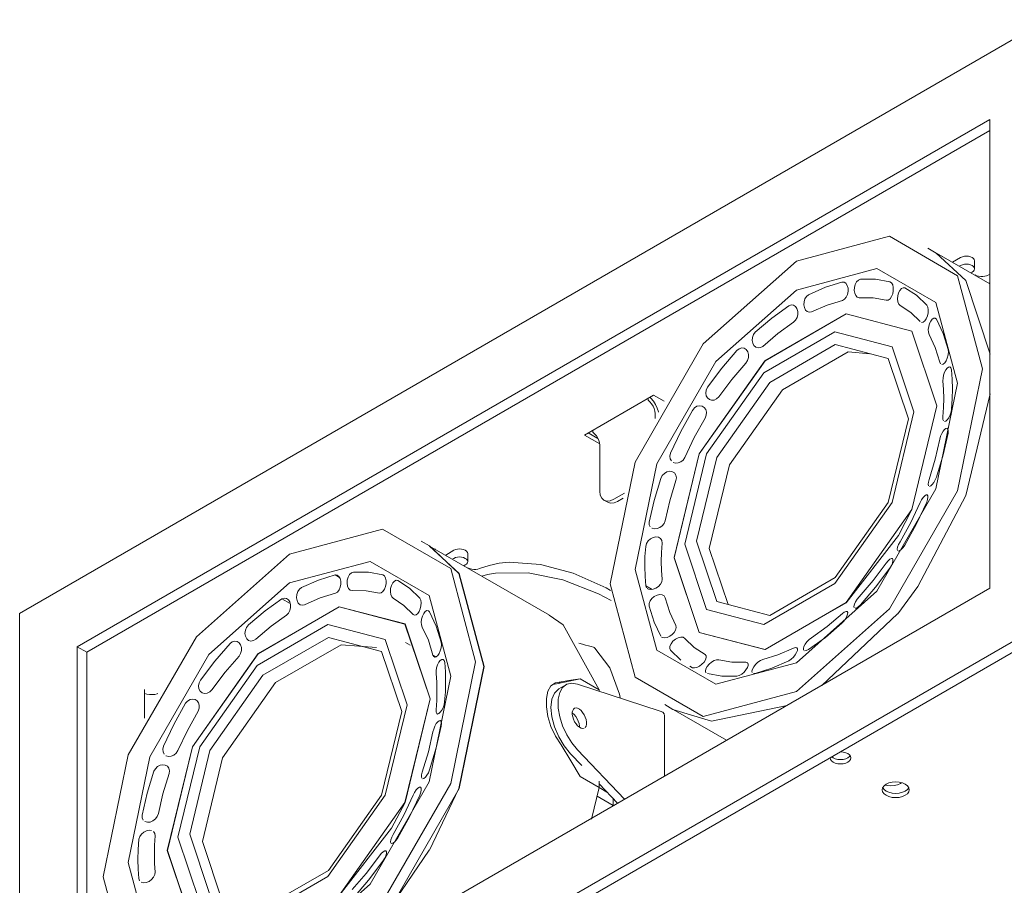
# Model space of a CAD drawing. Header units: millimetres. Extents: x -6729 to -5133, y -1232 to 6775.
# Tile 2 of 8: x -5855 to -5704, y -1147 to -1014. Entities that reach past the tile are written whole.
import ezdxf

# ---------------------------------------------------------------- set-up
doc = ezdxf.new("R2010")
doc.units = ezdxf.units.MM
doc.layers.add('E-LITE-EQPM', color=7, linetype='Continuous', lineweight=20)

# ---------------------------------------------------------------- blocks, each defined once
blk = doc.blocks.new('NANO COLIN-2 - 033008303 MINI-COLIN-1 Grey downlight LED 12_18W 2700K 20_ 1565_2100 lm-643668-00 Isometrico PDF')
at = {"layer": 'E-LITE-EQPM', "color": 251, "lineweight": 9, "true_color": 0x636466}
for p, q in [((-6886.51, -1014.08), (-7044.2, -1105.12)), ((-7035.36, -1110.23), (-6895.35, -1029.39)), ((-6895.35, -1029.39), (-6895.35, -1101.25)), ((-6895.35, -1031.06), (-7033.91, -1111.06)), ((-6903.55, -1049.87), (-6904.82, -1049.13)), ((-6895.35, -1054.6), (-6903.51, -1049.88)), ((-6902.68, -1050.36), (-6902.59, -1050.38)), ((-6901.05, -1051.26), (-6899.81, -1050.55)), ((-6897.67, -1052.28), (-6897.67, -1051.06)), ((-6899.81, -1051.77), (-6900.03, -1051.9)), ((-6898.26, -1052.92), (-6898.04, -1052.79)), ((-6895.85, -1053.35), (-6895.36, -1053.17)), ((-6895.36, -1054.46), (-6895.5, -1054.5)), ((-6907.47, -1058.99), (-6909.11, -1057.92)), ((-6906.02, -1060.38), (-6907.47, -1058.99)), ((-6903.7, -1064.34), (-6904.65, -1062.34)), ((-6903, -1066.6), (-6903.7, -1064.34)), ((-6902.88, -1066.87), (-6903, -1066.6)), ((-6957.53, -1077.78), (-6946.92, -1071.66)), ((-6947.76, -1072.15), (-6947.76, -1072.41)), ((-6946.92, -1071.66), (-6945.29, -1072.6)), ((-6903.44, -1073.29), (-6907.29, -1089.2)), ((-6946.69, -1074.45), (-6946.69, -1075.24)), ((-6956.24, -1077.31), (-6956.24, -1077.04)), ((-6955.2, -1079.12), (-6957.53, -1077.78)), ((-6956.96, -1077.46), (-6955.46, -1078.32)), ((-6955.17, -1086.36), (-6955.17, -1079.35)), ((-6954.54, -1087.76), (-6953.97, -1088.09)), ((-6951.41, -1086.69), (-6953.01, -1087.61)), ((-6952.44, -1087.94), (-6951.59, -1087.44)), ((-6907.29, -1089.2), (-6909.34, -1093.16)), ((-6909.34, -1093.17), (-6917.37, -1103.48)), ((-6981.33, -1094.77), (-6982.6, -1094.04)), ((-6962.91, -1105.41), (-6981.3, -1094.79)), ((-6980.46, -1095.27), (-6980.37, -1095.28)), ((-6978.83, -1096.17), (-6977.59, -1095.45)), ((-6977.59, -1096.68), (-6977.81, -1096.81)), ((-6975.45, -1097.19), (-6975.45, -1095.96)), ((-6976.04, -1097.83), (-6975.82, -1097.7)), ((-6995.13, -1099.62), (-6995.8, -1099.23)), ((-6895.35, -1101.25), (-7035.36, -1182.08)), ((-6947.99, -1101.19), (-6948.13, -1100.89)), ((-6948.13, -1100.89), (-6947.16, -1101.45)), ((-6947.87, -1101.31), (-6947.89, -1101.3)), ((-6906.37, -1101), (-6909.46, -1105.17)), ((-7002.69, -1103.62), (-7003.95, -1102.89)), ((-7044.2, -1105.12), (-7044.2, -1197.39)), ((-6909.48, -1105.19), (-6921.11, -1116.18)), ((-7044.2, -1197.39), (-6886.51, -1106.35)), ((-6885.07, -1107.18), (-7042.75, -1198.22)), ((-6981.48, -1109.25), (-6982.43, -1107.24)), ((-7035.36, -1182.08), (-7035.36, -1110.23)), ((-7033.91, -1111.06), (-7035.36, -1110.23)), ((-6984.27, -1110), (-6984.98, -1109.59)), ((-6980.79, -1111.51), (-6981.48, -1109.25)), ((-6957.83, -1109.84), (-6958.39, -1109.67)), ((-6927.84, -1111.49), (-6925.44, -1110.43)), ((-7033.91, -1111.06), (-7033.91, -1181.25)), ((-6980.79, -1111.51), (-6980.27, -1111.81)), ((-6942.76, -1112.29), (-6944.33, -1110.77)), ((-6930.18, -1112.21), (-6927.84, -1111.49)), ((-6940.96, -1113.45), (-6941.39, -1113.21)), ((-6936.93, -1112.25), (-6934.91, -1112.6)), ((-6934.91, -1112.6), (-6932.76, -1112.61)), ((-6932.4, -1112.82), (-6932.76, -1112.61)), ((-6980.21, -1115.68), (-6980.31, -1114.36)), ((-6931.32, -1114.32), (-6931.61, -1114.33)), ((-6980.18, -1117.06), (-6980.21, -1115.68)), ((-6961.56, -1115.88), (-6962.4, -1116.02)), ((-6958.18, -1115.17), (-6961.56, -1115.88)), ((-6961.12, -1115.63), (-6961.56, -1115.88)), ((-6960.39, -1116.06), (-6961.46, -1116.67)), ((-6958.6, -1115.96), (-6945.93, -1120.1)), ((-6955.29, -1116.84), (-6958.18, -1115.17)), ((-7025.05, -1121.21), (-7025.05, -1116.77)), ((-7025.05, -1117.4), (-7025.05, -1121.21)), ((-6980.21, -1118.47), (-6980.18, -1117.06)), ((-6955.29, -1117.04), (-6955.29, -1116.84)), ((-6981.22, -1118.2), (-6985.07, -1134.11)), ((-6980.31, -1119.91), (-6980.21, -1118.47)), ((-6961.57, -1119.66), (-6961.57, -1118.26)), ((-6945.22, -1119.11), (-6943.95, -1119.84)), ((-6945.23, -1130.04), (-6945.23, -1120.78)), ((-6943.91, -1119.86), (-6935.75, -1124.57)), ((-6959.66, -1126.66), (-6957.96, -1128.45)), ((-6951.4, -1133.6), (-6958.6, -1126.05)), ((-6919.59, -1127.12), (-6919.37, -1127.28)), ((-6982.43, -1130.46), (-6982.43, -1130.45)), ((-6958.18, -1130.15), (-6955.29, -1131.82)), ((-6955.29, -1131.82), (-6955.29, -1130.87)), ((-6955.29, -1131.25), (-6952.46, -1134.22)), ((-6955.29, -1131.82), (-6956.43, -1136.66)), ((-6954.08, -1132.52), (-6955.29, -1131.82)), ((-6985.07, -1134.11), (-6987.12, -1138.07)), ((-6953.12, -1134.6), (-6955.59, -1133.17)), ((-6953.11, -1133.54), (-6953.11, -1134.59)), ((-6987.18, -1140.4), (-6987.2, -1140.39)), ((-6981.34, -1141.44), (-6987.24, -1150.08)), ((-6991.01, -1144.99), (-6989, -1142.31)), ((-6993.16, -1147.48), (-6991.01, -1144.99)), ((-7025.81, -1146.13), (-7025.92, -1145.8))]:
    blk.add_line(p, q, dxfattribs=at)
for points in [[(-6953.59, -1100.61, 0), (-6949.76, -1081.91, 0), (-6939.3, -1063.8, 0), (-6925.02, -1051.13, 0), (-6910.74, -1047.3, 0), (-6900.28, -1053.34, 0), (-6896.45, -1067.62, 0)], [(-6903.55, -1049.87, 0), (-6899.01, -1054.08, 0), (-6895.3, -1065.38, 0)], [(-6899.81, -1050.55, 0), (-6899.55, -1050.43, 0), (-6899.24, -1050.36, 0), (-6898.92, -1050.33, 0), (-6898.6, -1050.36, 0), (-6898.3, -1050.43, 0), (-6898.04, -1050.55, 0), (-6897.84, -1050.69, 0), (-6897.71, -1050.87, 0), (-6897.67, -1051.06, 0)], [(-6949.76, -1098.4, 0), (-6946.44, -1082.2, 0), (-6937.39, -1066.52, 0), (-6925.02, -1055.55, 0), (-6912.65, -1052.24, 0), (-6903.6, -1057.47, 0), (-6900.28, -1069.84, 0)], [(-6898.04, -1052.79, 0), (-6897.84, -1052.64, 0), (-6897.71, -1052.47, 0), (-6897.67, -1052.28, 0), (-6897.71, -1052.09, 0), (-6897.84, -1051.92, 0), (-6898.04, -1051.77, 0), (-6898.3, -1051.66, 0), (-6898.6, -1051.58, 0), (-6898.92, -1051.56, 0), (-6899.24, -1051.58, 0), (-6899.55, -1051.66, 0), (-6899.81, -1051.77, 0)], [(-6923.17, -1056.25, 0), (-6920.57, -1055.1, 0), (-6918.02, -1054.32, 0)], [(-6918.02, -1054.32, 0), (-6917.7, -1054.33, 0), (-6917.41, -1054.51, 0), (-6917.2, -1054.83, 0), (-6917.09, -1055.26, 0), (-6917.08, -1055.73, 0), (-6917.18, -1056.21, 0), (-6917.37, -1056.63, 0), (-6917.64, -1056.95, 0), (-6917.96, -1057.12, 0)], [(-6915.38, -1056.72, 0), (-6915.67, -1056.63, 0), (-6915.9, -1056.39, 0), (-6916.06, -1056.03, 0), (-6916.13, -1055.59, 0), (-6916.1, -1055.13, 0), (-6915.98, -1054.68, 0), (-6915.77, -1054.3, 0), (-6915.5, -1054.02, 0), (-6915.2, -1053.89, 0)], [(-6915.2, -1053.89, 0), (-6912.87, -1053.89, 0), (-6910.67, -1054.28, 0)], [(-6910.67, -1054.28, 0), (-6910.42, -1054.44, 0), (-6910.23, -1054.75, 0), (-6910.14, -1055.17, 0), (-6910.14, -1055.65, 0), (-6910.23, -1056.12, 0), (-6910.41, -1056.55, 0), (-6910.65, -1056.88, 0), (-6910.93, -1057.07, 0), (-6911.22, -1057.08, 0)], [(-6897.65, -1053.23, 0), (-6897.37, -1053.35, 0), (-6897.05, -1053.43, 0), (-6896.71, -1053.47, 0)], [(-6896.71, -1053.47, 0), (-6896.4, -1053.46, 0), (-6896.11, -1053.42, 0), (-6895.85, -1053.35, 0)], [(-6909.11, -1057.92, 0), (-6909.32, -1057.69, 0), (-6909.45, -1057.33, 0), (-6909.5, -1056.9, 0), (-6909.46, -1056.44, 0), (-6909.34, -1055.99, 0), (-6909.15, -1055.6, 0), (-6908.91, -1055.32, 0), (-6908.64, -1055.18, 0), (-6908.38, -1055.19, 0)], [(-6908.38, -1055.19, 0), (-6906.58, -1056.35, 0), (-6905.01, -1057.86, 0)], [(-6922.7, -1058.9, 0), (-6923.04, -1058.95, 0), (-6923.35, -1058.84, 0), (-6923.61, -1058.6, 0), (-6923.79, -1058.24, 0), (-6923.87, -1057.8, 0), (-6923.84, -1057.34, 0), (-6923.7, -1056.9, 0), (-6923.47, -1056.52, 0), (-6923.17, -1056.25, 0)], [(-6917.96, -1057.12, 0), (-6920.31, -1057.84, 0), (-6922.7, -1058.9, 0)], [(-6911.22, -1057.08, 0), (-6913.23, -1056.73, 0), (-6915.38, -1056.72, 0)], [(-6931.32, -1062.01, 0), (-6928.77, -1059.84, 0), (-6926.17, -1057.97, 0)], [(-6926.17, -1057.97, 0), (-6925.81, -1057.83, 0), (-6925.46, -1057.86, 0), (-6925.15, -1058.06, 0), (-6924.93, -1058.39, 0), (-6924.8, -1058.81, 0), (-6924.8, -1059.29, 0), (-6924.91, -1059.76, 0), (-6925.14, -1060.17, 0), (-6925.45, -1060.47, 0)], [(-6905.01, -1057.86, 0), (-6904.86, -1058.16, 0), (-6904.79, -1058.57, 0), (-6904.81, -1059.04, 0), (-6904.91, -1059.51, 0), (-6905.08, -1059.94, 0), (-6905.3, -1060.27, 0), (-6905.55, -1060.47, 0), (-6905.8, -1060.51, 0)], [(-6943.77, -1096.58, 0), (-6939.92, -1080.67, 0), (-6929.84, -1066.39, 0), (-6917.37, -1059.19, 0), (-6907.29, -1061.83, 0), (-6903.44, -1073.29, 0)], [(-6943.76, -1096.57, 0), (-6939.91, -1080.67, 0), (-6929.83, -1066.4, 0), (-6917.38, -1059.21, 0), (-6907.3, -1061.84, 0), (-6903.45, -1073.3, 0)], [(-6925.45, -1060.47, 0), (-6927.84, -1062.19, 0), (-6930.18, -1064.18, 0)], [(-6904.65, -1062.34, 0), (-6904.75, -1062, 0), (-6904.77, -1061.57, 0), (-6904.71, -1061.11, 0), (-6904.58, -1060.67, 0), (-6904.39, -1060.29, 0), (-6904.17, -1060, 0), (-6903.93, -1059.85, 0), (-6903.71, -1059.85, 0), (-6903.52, -1060.01, 0)], [(-6903.52, -1060.01, 0), (-6902.48, -1062.19, 0), (-6901.72, -1064.64, 0)], [(-6942.15, -1094.53, 0), (-6938.79, -1080.66, 0), (-6930, -1068.21, 0), (-6919.13, -1061.93, 0), (-6910.34, -1064.23, 0), (-6906.98, -1074.23, 0)], [(-6930.18, -1064.18, 0), (-6930.53, -1064.37, 0), (-6930.9, -1064.41, 0), (-6931.24, -1064.3, 0), (-6931.52, -1064.05, 0), (-6931.7, -1063.7, 0), (-6931.78, -1063.27, 0), (-6931.74, -1062.81, 0), (-6931.58, -1062.37, 0), (-6931.32, -1062.01, 0)], [(-6907.8, -1075.28, 0), (-6910.91, -1066.04, 0), (-6919.04, -1063.91, 0), (-6929.09, -1069.72, 0), (-6937.22, -1081.23, 0), (-6940.32, -1094.06, 0)], [(-6938.66, -1070.45, 0), (-6936.48, -1067.52, 0), (-6934.14, -1064.81, 0)], [(-6938.38, -1095.18, 0), (-6935.27, -1082.35, 0), (-6927.14, -1070.84, 0), (-6917.09, -1065.03, 0), (-6913.74, -1065.3, 0)], [(-6934.14, -1064.81, 0), (-6933.79, -1064.53, 0), (-6933.4, -1064.41, 0), (-6933.02, -1064.46, 0), (-6932.7, -1064.66, 0), (-6932.47, -1064.99, 0), (-6932.35, -1065.42, 0), (-6932.36, -1065.89, 0), (-6932.5, -1066.35, 0), (-6932.77, -1066.75, 0)], [(-6901.72, -1064.64, 0), (-6901.68, -1065.03, 0), (-6901.73, -1065.49, 0), (-6901.86, -1065.96, 0), (-6902.04, -1066.39, 0), (-6902.25, -1066.72, 0), (-6902.48, -1066.93, 0), (-6902.7, -1066.98, 0)], [(-6896.45, -1067.62, 0), (-6900.28, -1086.33, 0), (-6910.74, -1104.44, 0), (-6925.02, -1117.1, 0), (-6939.3, -1120.93, 0), (-6949.76, -1114.89, 0), (-6953.59, -1100.61, 0)], [(-6932.77, -1066.75, 0), (-6934.91, -1069.24, 0), (-6936.92, -1071.93, 0)], [(-6902.53, -1069.45, 0), (-6902.51, -1069.04, 0), (-6902.42, -1068.59, 0), (-6902.28, -1068.15, 0), (-6902.08, -1067.77, 0), (-6901.87, -1067.5, 0), (-6901.65, -1067.34, 0), (-6901.45, -1067.33, 0), (-6901.3, -1067.48, 0), (-6901.21, -1067.75, 0)], [(-6901.21, -1067.75, 0), (-6901.1, -1069.2, 0), (-6901.06, -1070.69, 0)], [(-6902.39, -1072.15, 0), (-6902.43, -1070.78, 0), (-6902.53, -1069.45, 0)], [(-6900.28, -1069.84, 0), (-6903.6, -1086.03, 0), (-6912.65, -1101.71, 0), (-6925.02, -1112.68, 0), (-6937.39, -1116, 0), (-6946.44, -1110.77, 0), (-6949.76, -1098.4, 0)], [(-6936.92, -1071.93, 0), (-6937.25, -1072.24, 0), (-6937.63, -1072.42, 0), (-6938.02, -1072.45, 0), (-6938.37, -1072.33, 0), (-6938.66, -1072.09, 0), (-6938.85, -1071.75, 0), (-6938.91, -1071.33, 0), (-6938.85, -1070.88, 0), (-6938.66, -1070.45, 0)], [(-6901.06, -1070.69, 0), (-6901.09, -1072.22, 0), (-6901.2, -1073.79, 0)], [(-6947.76, -1072.41, 0), (-6947.48, -1072.67, 0), (-6947.23, -1072.99, 0), (-6947.01, -1073.34, 0), (-6946.85, -1073.71, 0), (-6946.74, -1074.09, 0), (-6946.69, -1074.45, 0)], [(-6946.18, -1074.29, 0), (-6946.19, -1074.22, 0), (-6946.36, -1073.65, 0), (-6946.62, -1073.1, 0), (-6946.95, -1072.58, 0), (-6947.34, -1072.12, 0), (-6947.48, -1071.98, 0)], [(-6895.3, -1071.48, 0), (-6899.01, -1087.06, 0), (-6906.36, -1100.98, 0)], [(-6902.53, -1075, 0), (-6902.43, -1073.56, 0), (-6902.39, -1072.15, 0)], [(-6944.32, -1080.57, 0), (-6942.76, -1077.24, 0), (-6940.97, -1074, 0)], [(-6903.45, -1073.3, 0), (-6907.3, -1089.2, 0), (-6917.38, -1103.47, 0), (-6929.83, -1110.66, 0), (-6939.91, -1108.03, 0), (-6943.76, -1096.57, 0)], [(-6940.97, -1074, 0), (-6940.66, -1073.62, 0), (-6940.28, -1073.37, 0), (-6939.87, -1073.27, 0), (-6939.48, -1073.33, 0), (-6939.15, -1073.53, 0), (-6938.92, -1073.86, 0), (-6938.82, -1074.27, 0), (-6938.85, -1074.74, 0), (-6939.03, -1075.18, 0)], [(-6901.2, -1073.79, 0), (-6901.28, -1074.24, 0), (-6901.43, -1074.7, 0), (-6901.64, -1075.11, 0), (-6901.86, -1075.44, 0), (-6902.09, -1075.65, 0), (-6902.29, -1075.71, 0)], [(-6906.98, -1074.23, 0), (-6910.34, -1088.1, 0), (-6919.13, -1100.55, 0), (-6930, -1106.83, 0), (-6938.79, -1104.53, 0), (-6942.15, -1094.53, 0)], [(-6939.03, -1075.18, 0), (-6940.68, -1078.16, 0), (-6942.12, -1081.22, 0)], [(-6940.32, -1094.06, 0), (-6937.22, -1103.3, 0), (-6929.09, -1105.43, 0), (-6919.04, -1099.63, 0), (-6910.91, -1088.11, 0), (-6907.8, -1075.28, 0)], [(-6902.44, -1075.61, 0), (-6902.52, -1075.37, 0), (-6902.53, -1075, 0)], [(-6903.01, -1078.4, 0), (-6902.88, -1077.97, 0), (-6902.7, -1077.54, 0), (-6902.49, -1077.17, 0), (-6902.27, -1076.9, 0), (-6902.06, -1076.75, 0), (-6901.88, -1076.74, 0), (-6901.76, -1076.87, 0), (-6901.7, -1077.14, 0), (-6901.73, -1077.5, 0)], [(-6955.17, -1079.35, 0), (-6955.22, -1078.99, 0), (-6955.33, -1078.61, 0), (-6955.5, -1078.24, 0), (-6955.71, -1077.89, 0), (-6955.97, -1077.57, 0), (-6956.24, -1077.31, 0)], [(-6904.65, -1084.57, 0), (-6903.7, -1081.46, 0), (-6903.01, -1078.4, 0)], [(-6901.73, -1077.5, 0), (-6902.48, -1080.83, 0), (-6903.51, -1084.21, 0)], [(-6944.18, -1081.75, 0), (-6944.36, -1081.41, 0), (-6944.41, -1081, 0), (-6944.32, -1080.57, 0)], [(-6942.12, -1081.22, 0), (-6942.38, -1081.61, 0), (-6942.74, -1081.89, 0), (-6943.14, -1082.06, 0), (-6943.54, -1082.09, 0), (-6943.9, -1081.98, 0), (-6943.93, -1081.96, 0)], [(-6947.61, -1091.14, 0), (-6946.86, -1087.8, 0), (-6945.83, -1084.43, 0)], [(-6945.83, -1084.43, 0), (-6945.61, -1084, 0), (-6945.27, -1083.65, 0), (-6944.87, -1083.42, 0), (-6944.45, -1083.33, 0), (-6944.05, -1083.39, 0), (-6943.72, -1083.59, 0), (-6943.5, -1083.91, 0), (-6943.42, -1084.32, 0), (-6943.5, -1084.76, 0)], [(-6943.5, -1084.76, 0), (-6944.44, -1087.86, 0), (-6945.13, -1090.93, 0)], [(-6904.74, -1085.56, 0), (-6904.79, -1085.33, 0), (-6904.76, -1084.99, 0), (-6904.65, -1084.57, 0)], [(-6903.51, -1084.21, 0), (-6903.7, -1084.66, 0), (-6903.93, -1085.06, 0), (-6904.18, -1085.38, 0), (-6904.41, -1085.58, 0), (-6904.61, -1085.64, 0)], [(-6953.01, -1087.61, 0), (-6953.57, -1087.85, 0), (-6954.09, -1087.9, 0), (-6954.54, -1087.76, 0), (-6954.88, -1087.44, 0), (-6955.1, -1086.97, 0), (-6955.17, -1086.36, 0)], [(-6906.03, -1088.11, 0), (-6905.81, -1087.7, 0), (-6905.57, -1087.34, 0), (-6905.33, -1087.09, 0), (-6905.12, -1086.95, 0), (-6904.95, -1086.94, 0), (-6904.85, -1087.07, 0), (-6904.82, -1087.32, 0), (-6904.88, -1087.66, 0), (-6905.02, -1088.07, 0)], [(-6953.97, -1088.09, 0), (-6953.53, -1088.23, 0), (-6953, -1088.17, 0), (-6952.44, -1087.94, 0)], [(-6909.11, -1094.14, 0), (-6907.47, -1091.17, 0), (-6906.03, -1088.11, 0)], [(-6905.02, -1088.07, 0), (-6906.58, -1091.4, 0), (-6908.37, -1094.64, 0)], [(-7031.37, -1145.52, 0), (-7027.54, -1126.82, 0), (-7017.08, -1108.7, 0), (-7002.8, -1096.04, 0), (-6988.52, -1092.21, 0), (-6978.06, -1098.25, 0), (-6974.23, -1112.53, 0)], [(-6947.43, -1091.86, 0), (-6947.59, -1091.53, 0), (-6947.61, -1091.14, 0)], [(-6945.13, -1090.93, 0), (-6945.31, -1091.34, 0), (-6945.6, -1091.7, 0), (-6945.97, -1091.97, 0), (-6946.38, -1092.13, 0), (-6946.79, -1092.17, 0), (-6947.15, -1092.07, 0), (-6947.2, -1092.05, 0)], [(-6948.14, -1094.85, 0), (-6948.02, -1094.42, 0), (-6947.77, -1094.02, 0), (-6947.41, -1093.69, 0), (-6946.99, -1093.48, 0), (-6946.57, -1093.39, 0), (-6946.17, -1093.44, 0), (-6945.86, -1093.63, 0), (-6945.66, -1093.94, 0), (-6945.62, -1094.33, 0)], [(-6998.39, -1160.77, 0), (-6987.21, -1150.1, 0), (-6976.76, -1131.99, 0), (-6972.93, -1113.28, 0), (-6976.76, -1099, 0), (-6981.3, -1094.79, 0)], [(-6981.33, -1094.77, 0), (-6976.79, -1098.98, 0), (-6972.96, -1113.27, 0)], [(-6977.59, -1095.45, 0), (-6977.33, -1095.34, 0), (-6977.03, -1095.27, 0), (-6976.7, -1095.24, 0), (-6976.38, -1095.27, 0), (-6976.08, -1095.34, 0), (-6975.82, -1095.45, 0), (-6975.62, -1095.6, 0), (-6975.5, -1095.78, 0), (-6975.45, -1095.96, 0)], [(-6948.28, -1097.95, 0), (-6948.25, -1096.42, 0), (-6948.14, -1094.85, 0)], [(-6945.62, -1094.33, 0), (-6945.72, -1095.77, 0), (-6945.75, -1097.18, 0)], [(-6935.5, -1103.75, 0), (-6938.38, -1095.18, 0)], [(-6909.5, -1095.5, 0), (-6909.54, -1095.29, 0), (-6909.48, -1094.97, 0), (-6909.33, -1094.57, 0), (-6909.11, -1094.14, 0)], [(-6908.37, -1094.64, 0), (-6908.64, -1095.04, 0), (-6908.92, -1095.35, 0), (-6909.18, -1095.54, 0), (-6909.38, -1095.59, 0)], [(-6975.82, -1097.7, 0), (-6975.62, -1097.55, 0), (-6975.5, -1097.37, 0), (-6975.45, -1097.19, 0), (-6975.5, -1097, 0), (-6975.62, -1096.83, 0), (-6975.82, -1096.68, 0), (-6976.08, -1096.56, 0), (-6976.38, -1096.49, 0), (-6976.7, -1096.47, 0), (-6977.03, -1096.49, 0), (-6977.33, -1096.56, 0), (-6977.59, -1096.68, 0)], [(-6917.38, -1103.49, 0), (-6929.84, -1110.68, 0), (-6939.92, -1108.04, 0), (-6943.77, -1096.58, 0)], [(-6911.22, -1097.4, 0), (-6910.94, -1097.06, 0), (-6910.67, -1096.82, 0), (-6910.44, -1096.7, 0), (-6910.28, -1096.7, 0), (-6910.19, -1096.83, 0), (-6910.19, -1097.07, 0), (-6910.27, -1097.4, 0), (-6910.44, -1097.79, 0), (-6910.67, -1098.19, 0)], [(-7027.54, -1143.31, 0), (-7024.22, -1127.11, 0), (-7015.17, -1111.43, 0), (-7002.8, -1100.46, 0), (-6990.43, -1097.15, 0), (-6981.38, -1102.37, 0), (-6978.06, -1114.74, 0)], [(-6975.43, -1098.14, 0), (-6975.15, -1098.26, 0), (-6974.83, -1098.34, 0), (-6974.49, -1098.37, 0)], [(-6974.49, -1098.37, 0), (-6974.19, -1098.37, 0), (-6973.89, -1098.33, 0), (-6973.63, -1098.26, 0)], [(-6973.63, -1098.26, 0), (-6972.16, -1097.77, 0), (-6970.64, -1097.42, 0), (-6969.09, -1097.25, 0)], [(-6969.09, -1097.25, 0), (-6964.29, -1097.63, 0), (-6959.28, -1098.96, 0), (-6954.21, -1101.22, 0), (-6953.52, -1101.6, 0)], [(-6948.13, -1100.89, 0), (-6948.24, -1099.44, 0), (-6948.28, -1097.95, 0)], [(-6945.75, -1097.18, 0), (-6945.71, -1098.55, 0), (-6945.61, -1099.88, 0)], [(-6915.38, -1102.58, 0), (-6913.23, -1100.08, 0), (-6911.22, -1097.4, 0)], [(-6910.67, -1098.19, 0), (-6912.86, -1101.11, 0), (-6915.2, -1103.83, 0)], [(-7000.95, -1101.15, 0), (-6998.35, -1100.01, 0), (-6995.8, -1099.23, 0)], [(-6995.8, -1099.23, 0), (-6995.49, -1099.27, 0), (-6995.23, -1099.47, 0), (-6995.03, -1099.79, 0), (-6994.93, -1100.2, 0), (-6994.92, -1100.66, 0), (-6995.01, -1101.12, 0), (-6995.19, -1101.53, 0), (-6995.44, -1101.85, 0), (-6995.75, -1102.03, 0)], [(-6993.16, -1101.62, 0), (-6993.47, -1101.55, 0), (-6993.72, -1101.31, 0), (-6993.89, -1100.95, 0), (-6993.97, -1100.5, 0), (-6993.94, -1100.02, 0), (-6993.81, -1099.55, 0), (-6993.58, -1099.16, 0), (-6993.3, -1098.89, 0), (-6992.98, -1098.78, 0)], [(-6992.98, -1098.78, 0), (-6990.65, -1098.8, 0), (-6988.45, -1099.2, 0)], [(-6988.45, -1099.2, 0), (-6988.22, -1099.38, 0), (-6988.05, -1099.7, 0), (-6987.97, -1100.11, 0), (-6987.97, -1100.56, 0), (-6988.06, -1101.02, 0), (-6988.23, -1101.43, 0), (-6988.45, -1101.76, 0), (-6988.72, -1101.96, 0), (-6989, -1102, 0)], [(-6971.21, -1098.93, 0), (-6972.43, -1099.17, 0), (-6973.28, -1099.41, 0)], [(-6953.42, -1103.17, 0), (-6955.39, -1102.14, 0), (-6960.85, -1099.97, 0), (-6966.19, -1098.89, 0), (-6971.21, -1098.93, 0)], [(-6945.61, -1099.88, 0), (-6945.68, -1100.26, 0), (-6945.88, -1100.65, 0), (-6946.19, -1100.99, 0), (-6946.57, -1101.26, 0), (-6946.98, -1101.43, 0), (-6947.38, -1101.47, 0), (-6947.73, -1101.39, 0), (-6947.8, -1101.36, 0)], [(-7000.48, -1103.79, 0), (-7000.83, -1103.88, 0), (-7001.17, -1103.79, 0), (-7001.44, -1103.54, 0), (-7001.63, -1103.17, 0), (-7001.71, -1102.72, 0), (-7001.68, -1102.24, 0), (-7001.53, -1101.78, 0), (-7001.28, -1101.4, 0), (-7000.95, -1101.15, 0)], [(-6986.89, -1102.81, 0), (-6987.11, -1102.6, 0), (-6987.26, -1102.24, 0), (-6987.32, -1101.8, 0), (-6987.28, -1101.32, 0), (-6987.16, -1100.85, 0), (-6986.96, -1100.46, 0), (-6986.7, -1100.17, 0), (-6986.42, -1100.04, 0), (-6986.16, -1100.08, 0)], [(-6986.16, -1100.08, 0), (-6984.37, -1101.26, 0), (-6982.8, -1102.78, 0)], [(-7009.1, -1106.9, 0), (-7006.55, -1104.74, 0), (-7003.95, -1102.89, 0)], [(-7003.95, -1102.89, 0), (-7003.6, -1102.78, 0), (-7003.26, -1102.83, 0), (-7002.97, -1103.03, 0), (-7002.76, -1103.35, 0), (-7002.64, -1103.76, 0), (-7002.63, -1104.22, 0), (-7002.73, -1104.67, 0), (-7002.94, -1105.08, 0), (-7003.23, -1105.39, 0)], [(-6995.75, -1102.03, 0), (-6998.09, -1102.75, 0), (-7000.48, -1103.79, 0)], [(-6989, -1102, 0), (-6991.01, -1101.64, 0), (-6993.16, -1101.62, 0)], [(-6983.81, -1105.29, 0), (-6985.25, -1103.89, 0), (-6986.89, -1102.81, 0)], [(-6982.8, -1102.78, 0), (-6982.66, -1103.09, 0), (-6982.6, -1103.49, 0), (-6982.63, -1103.95, 0), (-6982.73, -1104.4, 0), (-6982.9, -1104.81, 0), (-6983.11, -1105.14, 0), (-6983.35, -1105.34, 0), (-6983.59, -1105.4, 0), (-6983.81, -1105.29, 0)], [(-6947.62, -1104, 0), (-6947.62, -1103.63, 0), (-6947.47, -1103.22, 0), (-6947.19, -1102.84, 0), (-6946.82, -1102.53, 0), (-6946.4, -1102.31, 0), (-6945.98, -1102.22, 0), (-6945.59, -1102.26, 0), (-6945.3, -1102.44, 0), (-6945.14, -1102.73, 0)], [(-6945.14, -1102.73, 0), (-6944.44, -1104.99, 0), (-6943.49, -1106.99, 0)], [(-6916.15, -1104.25, 0), (-6916.18, -1104.04, 0), (-6916.11, -1103.73, 0), (-6915.94, -1103.35, 0), (-6915.68, -1102.95, 0), (-6915.38, -1102.58, 0)], [(-7021.55, -1141.49, 0), (-7017.7, -1125.57, 0), (-7007.62, -1111.29, 0), (-6995.15, -1104.1, 0), (-6985.07, -1106.73, 0), (-6981.22, -1118.2, 0)], [(-7021.54, -1141.48, 0), (-7017.69, -1125.58, 0), (-7007.61, -1111.31, 0), (-6995.16, -1104.11, 0), (-6985.08, -1106.75, 0), (-6981.23, -1118.21, 0)], [(-6945.82, -1108.64, 0), (-6946.86, -1106.45, 0), (-6947.62, -1104, 0)], [(-6915.2, -1103.83, 0), (-6915.52, -1104.13, 0), (-6915.8, -1104.3, 0), (-6916.02, -1104.34, 0)], [(-7003.23, -1105.39, 0), (-7005.62, -1107.09, 0), (-7007.96, -1109.08, 0)], [(-6982.43, -1107.24, 0), (-6982.54, -1106.9, 0), (-6982.57, -1106.46, 0), (-6982.52, -1105.99, 0), (-6982.39, -1105.53, 0), (-6982.19, -1105.13, 0), (-6981.96, -1104.84, 0), (-6981.71, -1104.69, 0), (-6981.48, -1104.71, 0), (-6981.29, -1104.9, 0)], [(-6981.29, -1104.9, 0), (-6980.27, -1107.09, 0), (-6979.51, -1109.56, 0)], [(-6962.93, -1105.42, 0), (-6960.82, -1106.9, 0), (-6955.29, -1116.84, 0)], [(-6922.7, -1108.85, 0), (-6920.31, -1107.14, 0), (-6917.96, -1105.15, 0)], [(-6917.96, -1105.15, 0), (-6917.66, -1104.93, 0), (-6917.4, -1104.82, 0), (-6917.23, -1104.85, 0), (-6917.14, -1104.98, 0), (-6917.15, -1105.23, 0), (-6917.25, -1105.55, 0), (-6917.44, -1105.92, 0), (-6917.71, -1106.29, 0), (-6918.02, -1106.63, 0)], [(-7019.93, -1139.44, 0), (-7016.57, -1125.57, 0), (-7007.78, -1113.12, 0), (-6996.91, -1106.84, 0), (-6988.12, -1109.14, 0), (-6984.76, -1119.14, 0)], [(-7007.96, -1109.08, 0), (-7008.32, -1109.3, 0), (-7008.71, -1109.37, 0), (-7009.07, -1109.26, 0), (-7009.36, -1109.01, 0), (-7009.55, -1108.64, 0), (-7009.63, -1108.19, 0), (-7009.57, -1107.72, 0), (-7009.39, -1107.27, 0), (-7009.1, -1106.9, 0)], [(-6943.49, -1106.99, 0), (-6943.44, -1107.31, 0), (-6943.54, -1107.67, 0), (-6943.76, -1108.03, 0), (-6944.07, -1108.37, 0), (-6944.45, -1108.64, 0), (-6944.86, -1108.81, 0), (-6945.25, -1108.88, 0), (-6945.59, -1108.82, 0), (-6945.69, -1108.76, 0)], [(-6918.02, -1106.63, 0), (-6920.57, -1108.8, 0), (-6923.17, -1110.66, 0)], [(-6985.58, -1120.19, 0), (-6988.69, -1110.95, 0), (-6996.82, -1108.82, 0), (-7006.87, -1114.62, 0), (-7015, -1126.14, 0), (-7018.1, -1138.97, 0)], [(-6944.33, -1110.77, 0), (-6944.45, -1110.5, 0), (-6944.42, -1110.15, 0), (-6944.24, -1109.77, 0), (-6943.95, -1109.4, 0), (-6943.57, -1109.09, 0), (-6943.16, -1108.87, 0), (-6942.74, -1108.77, 0), (-6942.38, -1108.79, 0), (-6942.12, -1108.95, 0)], [(-6942.12, -1108.95, 0), (-6940.68, -1110.34, 0), (-6939.03, -1111.41, 0)], [(-6923.9, -1110.75, 0), (-6923.93, -1110.53, 0), (-6923.85, -1110.22, 0), (-6923.66, -1109.86, 0), (-6923.39, -1109.48, 0), (-6923.05, -1109.13, 0), (-6922.7, -1108.85, 0)], [(-7016.45, -1115.35, 0), (-7014.26, -1112.43, 0), (-7011.92, -1109.72, 0)], [(-7016.16, -1140.09, 0), (-7013.06, -1127.26, 0), (-7004.93, -1115.74, 0), (-6994.88, -1109.94, 0), (-6989.42, -1110.37, 0)], [(-7011.92, -1109.72, 0), (-7011.57, -1109.48, 0), (-7011.19, -1109.39, 0), (-7010.83, -1109.45, 0), (-7010.53, -1109.65, 0), (-7010.3, -1109.96, 0), (-7010.18, -1110.37, 0), (-7010.18, -1110.82, 0), (-7010.3, -1111.27, 0), (-7010.54, -1111.66, 0)], [(-6979.51, -1109.56, 0), (-6979.49, -1109.95, 0), (-6979.54, -1110.4, 0), (-6979.66, -1110.85, 0), (-6979.84, -1111.25, 0), (-6980.05, -1111.57, 0), (-6980.27, -1111.77, 0), (-6980.48, -1111.84, 0), (-6980.66, -1111.75, 0), (-6980.79, -1111.51, 0)], [(-6956.14, -1110.29, 0), (-6956.51, -1110.2, 0), (-6956.91, -1110.1, 0), (-6957.35, -1109.98, 0), (-6957.83, -1109.84, 0)], [(-6955.96, -1110.44, 0), (-6956.04, -1110.36, 0), (-6956.14, -1110.29, 0)], [(-6952.06, -1118.04, 0), (-6952.18, -1117.49, 0), (-6953.62, -1113.47, 0), (-6955.96, -1110.44, 0)], [(-6925.44, -1110.43, 0), (-6925.15, -1110.35, 0), (-6924.95, -1110.39, 0), (-6924.85, -1110.55, 0), (-6924.86, -1110.8, 0), (-6924.98, -1111.12, 0), (-6925.19, -1111.47, 0), (-6925.48, -1111.83, 0), (-6925.82, -1112.15, 0), (-6926.17, -1112.39, 0)], [(-7010.54, -1111.66, 0), (-7012.69, -1114.15, 0), (-7014.71, -1116.83, 0)], [(-6939.03, -1111.41, 0), (-6938.87, -1111.62, 0), (-6938.85, -1111.91, 0), (-6938.97, -1112.25, 0), (-6939.19, -1112.6, 0), (-6939.51, -1112.93, 0), (-6939.88, -1113.21, 0), (-6940.28, -1113.41, 0), (-6940.65, -1113.49, 0), (-6940.96, -1113.45, 0)], [(-6923.17, -1110.66, 0), (-6923.49, -1110.83, 0), (-6923.75, -1110.85, 0)], [(-6974.23, -1112.53, 0), (-6978.06, -1131.23, 0), (-6988.52, -1149.35, 0), (-7002.8, -1162.01, 0), (-7017.08, -1165.84, 0), (-7027.54, -1159.8, 0), (-7031.37, -1145.52, 0)], [(-6972.96, -1113.27, 0), (-6976.79, -1131.97, 0), (-6981.33, -1141.42, 0)], [(-6980.31, -1114.36, 0), (-6980.3, -1113.94, 0), (-6980.22, -1113.47, 0), (-6980.07, -1113.01, 0), (-6979.87, -1112.62, 0), (-6979.65, -1112.33, 0), (-6979.42, -1112.17, 0), (-6979.22, -1112.18, 0), (-6979.06, -1112.34, 0), (-6978.98, -1112.66, 0)], [(-6978.98, -1112.66, 0), (-6978.88, -1114.1, 0), (-6978.84, -1115.6, 0)], [(-6938.89, -1114.22, 0), (-6938.97, -1113.97, 0), (-6938.91, -1113.63, 0), (-6938.72, -1113.27, 0), (-6938.42, -1112.91, 0), (-6938.05, -1112.6, 0), (-6937.65, -1112.36, 0), (-6937.26, -1112.24, 0), (-6936.93, -1112.25, 0)], [(-6932.54, -1112.66, 0), (-6932.52, -1112.67, 0), (-6932.4, -1112.85, 0), (-6932.4, -1113.12, 0), (-6932.52, -1113.44, 0), (-6932.75, -1113.8, 0), (-6933.05, -1114.14, 0), (-6933.41, -1114.43, 0), (-6933.79, -1114.65, 0), (-6934.13, -1114.76, 0)], [(-6931.79, -1114.21, 0), (-6931.84, -1113.97, 0), (-6931.77, -1113.66, 0), (-6931.57, -1113.3, 0), (-6931.28, -1112.94, 0), (-6930.93, -1112.61, 0), (-6930.54, -1112.35, 0), (-6930.18, -1112.21, 0)], [(-6926.17, -1112.39, 0), (-6928.77, -1113.54, 0), (-6931.32, -1114.32, 0)], [(-6978.06, -1114.74, 0), (-6981.38, -1130.94, 0), (-6990.43, -1146.62, 0), (-7002.8, -1157.59, 0), (-7015.17, -1160.9, 0), (-7024.22, -1155.68, 0), (-7027.54, -1143.31, 0)], [(-6934.13, -1114.76, 0), (-6936.48, -1114.75, 0), (-6938.67, -1114.36, 0)], [(-7014.71, -1116.83, 0), (-7015.04, -1117.17, 0), (-7015.43, -1117.38, 0), (-7015.84, -1117.42, 0), (-7016.21, -1117.31, 0), (-7016.5, -1117.06, 0), (-7016.69, -1116.69, 0), (-7016.75, -1116.25, 0), (-7016.67, -1115.78, 0), (-7016.45, -1115.35, 0)], [(-6978.84, -1115.6, 0), (-6978.88, -1117.13, 0), (-6978.99, -1118.7, 0)], [(-6961.12, -1125.28, 0), (-6961.99, -1123.95, 0), (-6962.67, -1122.47, 0), (-6963.13, -1120.95, 0), (-6963.37, -1119.47, 0), (-6963.37, -1118.15, 0), (-6963.13, -1117.05, 0), (-6962.67, -1116.24, 0), (-6961.99, -1115.76, 0), (-6961.12, -1115.63, 0)], [(-6961.57, -1118.26, 0), (-6961.33, -1117.25, 0), (-6960.89, -1116.48, 0), (-6960.26, -1115.99, 0), (-6959.48, -1115.82, 0), (-6958.6, -1115.96, 0)], [(-6958.18, -1115.17, 0), (-6959.62, -1115.38, 0), (-6961.12, -1115.63, 0)], [(-7025.05, -1117.4, 0), (-7024.68, -1117.51, 0), (-7024.28, -1117.57, 0), (-7023.87, -1117.58, 0), (-7023.46, -1117.54, 0), (-7023.08, -1117.45, 0), (-7023, -1117.42, 0)], [(-6961.46, -1116.68, 0), (-6961.49, -1116.69, 0), (-6962.13, -1117.33, 0), (-6962.53, -1118.3, 0), (-6962.67, -1119.55, 0), (-6962.53, -1120.98, 0), (-6962.13, -1122.51, 0), (-6961.49, -1124.04, 0), (-6960.65, -1125.45, 0), (-6959.66, -1126.66, 0)], [(-7022.11, -1125.47, 0), (-7020.54, -1122.14, 0), (-7018.74, -1118.91, 0)], [(-6981.23, -1118.21, 0), (-6985.08, -1134.11, 0), (-6995.16, -1148.38, 0), (-7007.61, -1155.57, 0), (-7017.69, -1152.93, 0), (-7021.54, -1141.48, 0)], [(-6984.76, -1119.14, 0), (-6988.12, -1133.01, 0), (-6996.91, -1145.46, 0), (-7007.78, -1151.73, 0), (-7016.57, -1149.43, 0), (-7019.93, -1139.44, 0)], [(-7018.74, -1118.91, 0), (-7018.43, -1118.56, 0), (-7018.06, -1118.34, 0), (-7017.66, -1118.26, 0), (-7017.29, -1118.32, 0), (-7016.98, -1118.51, 0), (-7016.75, -1118.82, 0), (-7016.64, -1119.22, 0), (-7016.65, -1119.66, 0), (-7016.81, -1120.09, 0)], [(-6978.99, -1118.7, 0), (-6979.08, -1119.14, 0), (-6979.23, -1119.58, 0), (-6979.43, -1119.98, 0), (-6979.65, -1120.29, 0), (-6979.86, -1120.48, 0), (-6980.06, -1120.55, 0), (-6980.21, -1120.47, 0), (-6980.3, -1120.25, 0), (-6980.31, -1119.91, 0)], [(-6926.41, -1119.23, 0), (-6938.03, -1121.67, 0), (-6943.95, -1119.84, 0)], [(-7016.81, -1120.09, 0), (-7018.46, -1123.07, 0), (-7019.91, -1126.13, 0)], [(-7018.1, -1138.97, 0), (-7015, -1148.21, 0), (-7006.87, -1150.34, 0), (-6996.82, -1144.53, 0), (-6988.69, -1133.02, 0), (-6985.58, -1120.19, 0)], [(-6958.6, -1126.05, 0), (-6959.48, -1124.97, 0), (-6960.26, -1123.73, 0), (-6960.89, -1122.38, 0), (-6961.33, -1121, 0), (-6961.57, -1119.66, 0)], [(-6958.32, -1119.81, 0), (-6958.58, -1119.67, 0), (-6958.83, -1119.62, 0), (-6959.05, -1119.66, 0), (-6959.22, -1119.79, 0), (-6959.34, -1120, 0), (-6959.41, -1120.28, 0), (-6959.41, -1120.61, 0), (-6959.34, -1120.98, 0), (-6959.22, -1121.36, 0), (-6959.05, -1121.73, 0), (-6958.83, -1122.07, 0), (-6958.58, -1122.36, 0), (-6958.32, -1122.58, 0)], [(-6959.38, -1120.42, 0), (-6959.12, -1120.64, 0), (-6958.87, -1120.93, 0), (-6958.66, -1121.27, 0), (-6958.48, -1121.64, 0), (-6958.36, -1122.02, 0), (-6958.29, -1122.39, 0), (-6958.29, -1122.59, 0)], [(-6957.42, -1122.6, 0), (-6957.29, -1122.39, 0), (-6957.23, -1122.11, 0), (-6957.23, -1121.78, 0), (-6957.29, -1121.41, 0), (-6957.42, -1121.03, 0), (-6957.59, -1120.66, 0), (-6957.81, -1120.32, 0), (-6958.06, -1120.03, 0), (-6958.32, -1119.81, 0)], [(-6945.93, -1120.1, 0), (-6945.52, -1120.29, 0), (-6945.29, -1120.54, 0), (-6945.23, -1120.84, 0)], [(-6979.51, -1122.41, 0), (-6980.27, -1125.74, 0), (-6981.3, -1129.12, 0)], [(-6980.78, -1123.31, 0), (-6980.67, -1122.86, 0), (-6980.48, -1122.41, 0), (-6980.27, -1122.02, 0), (-6980.04, -1121.73, 0), (-6979.82, -1121.58, 0), (-6979.64, -1121.57, 0), (-6979.51, -1121.72, 0), (-6979.47, -1122.01, 0), (-6979.51, -1122.41, 0)], [(-6982.43, -1129.48, 0), (-6981.48, -1126.37, 0), (-6980.78, -1123.31, 0)], [(-6958.32, -1122.58, 0), (-6958.06, -1122.72, 0), (-6957.81, -1122.77, 0), (-6957.59, -1122.73, 0)], [(-7022.02, -1126.71, 0), (-7022.2, -1126.35, 0), (-7022.23, -1125.92, 0), (-7022.11, -1125.47, 0)], [(-6961.12, -1125.28, 0), (-6959.62, -1127.71, 0), (-6958.18, -1130.15, 0)], [(-7019.91, -1126.13, 0), (-7020.16, -1126.54, 0), (-7020.52, -1126.85, 0), (-7020.94, -1127.03, 0), (-7021.35, -1127.07, 0), (-7021.73, -1126.96, 0), (-7021.76, -1126.94, 0)], [(-6917.11, -1126.63, 0), (-6916.86, -1126.82, 0), (-6916.7, -1127.04, 0), (-6916.65, -1127.28, 0), (-6916.7, -1127.52, 0), (-6916.86, -1127.74, 0), (-6917.11, -1127.93, 0), (-6917.44, -1128.08, 0), (-6917.83, -1128.17, 0), (-6918.24, -1128.2, 0), (-6918.65, -1128.17, 0), (-6919.04, -1128.08, 0), (-6919.37, -1127.93, 0)], [(-6919.37, -1127.28, 0), (-6919.04, -1127.42, 0), (-6918.65, -1127.52, 0), (-6918.24, -1127.55, 0), (-6917.83, -1127.52, 0), (-6917.44, -1127.42, 0), (-6917.11, -1127.28, 0), (-6916.86, -1127.09, 0), (-6916.75, -1126.96, 0)], [(-6918.29, -1126.36, 0), (-6918.24, -1126.36, 0), (-6917.83, -1126.39, 0), (-6917.44, -1126.49, 0), (-6917.11, -1126.63, 0)], [(-7023.6, -1129.34, 0), (-7023.37, -1128.94, 0), (-7023.03, -1128.61, 0), (-7022.64, -1128.4, 0), (-7022.24, -1128.32, 0), (-7021.85, -1128.38, 0), (-7021.54, -1128.56, 0), (-7021.32, -1128.86, 0), (-7021.22, -1129.24, 0), (-7021.27, -1129.67, 0)], [(-6919.37, -1127.93, 0), (-6919.62, -1127.74, 0), (-6919.78, -1127.52, 0), (-6919.83, -1127.28, 0)], [(-7025.4, -1136.04, 0), (-7024.64, -1132.71, 0), (-7023.6, -1129.34, 0)], [(-7021.27, -1129.67, 0), (-7022.22, -1132.77, 0), (-7022.92, -1135.83, 0)], [(-6982.49, -1130.4, 0), (-6982.55, -1130.19, 0), (-6982.53, -1129.87, 0), (-6982.43, -1129.48, 0)], [(-6981.3, -1129.12, 0), (-6981.49, -1129.55, 0), (-6981.71, -1129.93, 0), (-6981.95, -1130.23, 0), (-6982.18, -1130.42, 0), (-6982.36, -1130.47, 0)], [(-6911.24, -1133.02, 0), (-6911.57, -1132.77, 0), (-6911.78, -1132.48, 0), (-6911.85, -1132.17, 0), (-6911.78, -1131.86, 0), (-6911.57, -1131.57, 0), (-6911.24, -1131.32, 0), (-6910.81, -1131.13, 0), (-6910.31, -1131.01, 0), (-6909.77, -1130.97, 0), (-6909.23, -1131.01, 0), (-6908.73, -1131.13, 0), (-6908.3, -1131.32, 0)], [(-6908.88, -1131.1, 0), (-6909.06, -1131.22, 0), (-6909.49, -1131.41, 0), (-6910, -1131.53, 0), (-6910.53, -1131.57, 0), (-6911.07, -1131.53, 0), (-6911.41, -1131.46, 0)], [(-6908.3, -1131.32, 0), (-6907.97, -1131.57, 0), (-6907.76, -1131.86, 0), (-6907.69, -1132.17, 0), (-6907.76, -1132.48, 0), (-6907.97, -1132.77, 0), (-6908.3, -1133.02, 0), (-6908.73, -1133.21, 0), (-6909.23, -1133.33, 0), (-6909.77, -1133.37, 0), (-6910.31, -1133.33, 0), (-6910.81, -1133.21, 0), (-6911.24, -1133.02, 0)], [(-6986.9, -1139.05, 0), (-6985.25, -1136.07, 0), (-6983.8, -1133.02, 0)], [(-6982.79, -1132.98, 0), (-6984.37, -1136.31, 0), (-6986.16, -1139.55, 0)], [(-6983.8, -1133.02, 0), (-6983.59, -1132.58, 0), (-6983.34, -1132.2, 0), (-6983.09, -1131.93, 0), (-6982.86, -1131.78, 0), (-6982.69, -1131.77, 0), (-6982.59, -1131.91, 0), (-6982.57, -1132.18, 0), (-6982.64, -1132.55, 0), (-6982.79, -1132.98, 0)], [(-6911.76, -1131.86, 0), (-6911.57, -1132.12, 0), (-6911.24, -1132.37, 0)], [(-6911.24, -1132.37, 0), (-6910.81, -1132.56, 0), (-6910.31, -1132.68, 0), (-6909.77, -1132.72, 0), (-6909.23, -1132.68, 0), (-6908.73, -1132.56, 0), (-6908.3, -1132.37, 0), (-6907.97, -1132.12, 0), (-6907.78, -1131.86, 0)], [(-7025.25, -1136.81, 0), (-7025.4, -1136.46, 0), (-7025.4, -1136.04, 0)], [(-7022.92, -1135.83, 0), (-7023.08, -1136.26, 0), (-7023.38, -1136.65, 0), (-7023.76, -1136.94, 0), (-7024.18, -1137.12, 0), (-7024.6, -1137.15, 0), (-7024.97, -1137.05, 0), (-7025.01, -1137.03, 0)], [(-7025.91, -1139.75, 0), (-7025.78, -1139.34, 0), (-7025.52, -1138.96, 0), (-7025.16, -1138.66, 0), (-7024.76, -1138.45, 0), (-7024.35, -1138.37, 0), (-7023.97, -1138.41, 0)], [(-7023.66, -1138.58, 0), (-7023.46, -1138.87, 0), (-7023.39, -1139.23, 0)], [(-6987.13, -1138.08, 0), (-6995.15, -1148.39, 0), (-7007.62, -1155.59, 0), (-7017.7, -1152.95, 0), (-7021.55, -1141.49, 0)], [(-6987.24, -1140.34, 0), (-6987.28, -1140.14, 0), (-6987.23, -1139.84, 0), (-6987.1, -1139.46, 0), (-6986.9, -1139.05, 0)], [(-7026.06, -1142.86, 0), (-7026.02, -1141.32, 0), (-7025.91, -1139.75, 0)], [(-7023.39, -1139.23, 0), (-7023.5, -1140.68, 0), (-7023.53, -1142.09, 0)], [(-7012.36, -1149.94, 0), (-7013.06, -1149.33, 0), (-7016.16, -1140.09, 0)], [(-6986.16, -1139.55, 0), (-6986.42, -1139.92, 0), (-6986.69, -1140.2, 0), (-6986.93, -1140.38, 0), (-6987.12, -1140.42, 0)], [(-7023.53, -1142.09, 0), (-7023.5, -1143.46, 0), (-7023.4, -1144.79, 0)], [(-6989, -1142.31, 0), (-6988.71, -1141.95, 0), (-6988.43, -1141.68, 0), (-6988.19, -1141.54, 0), (-6988.01, -1141.54, 0), (-6987.92, -1141.67, 0), (-6987.92, -1141.93, 0), (-6988.01, -1142.28, 0), (-6988.2, -1142.69, 0), (-6988.45, -1143.1, 0)], [(-7025.92, -1145.8, 0), (-7026.03, -1144.35, 0), (-7026.06, -1142.86, 0)], [(-6988.45, -1143.1, 0), (-6990.65, -1146.02, 0), (-6992.99, -1148.73, 0)], [(-7023.4, -1144.79, 0), (-7023.45, -1145.18, 0), (-7023.64, -1145.59, 0), (-7023.95, -1145.95, 0), (-7024.35, -1146.23, 0), (-7024.78, -1146.41, 0), (-7025.19, -1146.45, 0), (-7025.55, -1146.35, 0), (-7025.58, -1146.34, 0)]]:
    blk.add_polyline3d(points, dxfattribs=at)

msp = doc.modelspace()

# ---------------------------------------------------------------- block references
at = {"layer": 'E-LITE-EQPM', "color": 253, "lineweight": 9, "true_color": 0xaaaaaa}
msp.add_blockref('NANO COLIN-2 - 033008303 MINI-COLIN-1 Grey downlight LED 12_18W 2700K 20_ 1565_2100 lm-643668-00 Isometrico PDF', (1189.42, 0), dxfattribs=at)

doc.saveas('drawing.dxf')
